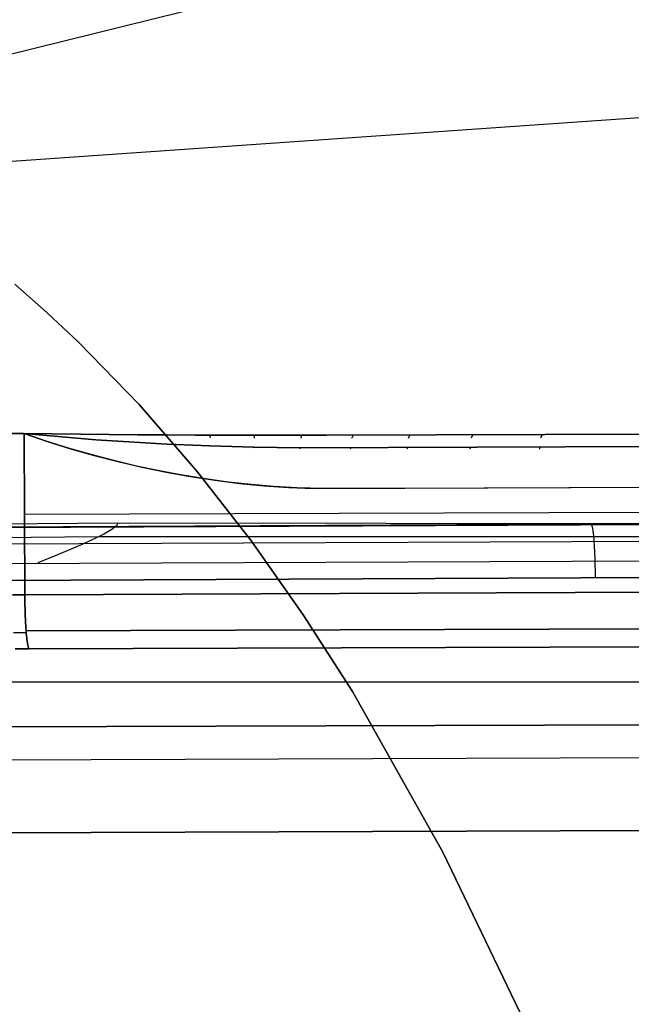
# Model space of a CAD drawing. Header units: millimetres. Extents: x -273 to 273, y -240 to 302.
# Tile 143 of 256: x -177 to -160, y 221 to 248. Entities that reach past the tile are written whole.
import ezdxf

# ---------------------------------------------------------------- set-up
doc = ezdxf.new("R2010")
doc.units = ezdxf.units.MM
doc.header["$MEASUREMENT"] = 0
doc.layers.add('IGES level 1', color=7, linetype='Continuous', true_color=0x3e413d)
doc.layers.add('IGES level 2', color=7, linetype='Continuous', true_color=0x008000)

msp = doc.modelspace()

# ---------------------------------------------------------------- linework, layer by layer
at = {"layer": 'IGES level 1'}
for p, q in [((-88.292, 236.7, 360.173), (-167.965, 236.472, 364.74)), ((-176.386, 236.518, 363.823), (-176.735, 236.517, 363.844)), ((-176.727, 236.517, 363.844), (-176.386, 236.518, 363.823)), ((-176.386, 236.518, 363.823), (-175.605, 236.508, 364.023)), ((-174.399, 236.342, 363.858), (-176.386, 236.518, 363.823)), ((-176.386, 236.518, 363.823), (-175.744, 236.3, 363.772)), ((-176.386, 236.518, 363.823), (-176.365, 232.04, 363.81)), ((-175.771, 236.308, 363.774), (-176.386, 236.518, 363.823)), ((-176.386, 236.518, 363.823), (-174.399, 236.342, 363.858)), ((-175.605, 236.508, 364.022), (-176.386, 236.518, 363.823)), ((-176.365, 232.04, 363.81), (-176.386, 236.518, 363.823)), ((-175.605, 236.508, 364.023), (-174.818, 236.499, 364.2)), ((-174.818, 236.499, 364.2), (-175.605, 236.508, 364.022)), ((-174.818, 236.499, 364.2), (-174.026, 236.491, 364.355)), ((-174.026, 236.491, 364.355), (-174.818, 236.499, 364.2)), ((-174.026, 236.491, 364.355), (-173.231, 236.485, 364.487)), ((-173.231, 236.485, 364.487), (-174.026, 236.491, 364.355)), ((-173.231, 236.485, 364.487), (-172.431, 236.479, 364.595)), ((-172.432, 236.479, 364.596), (-173.231, 236.485, 364.487)), ((-172.441, 236.48, 364.57), (-172.411, 236.418, 364.191)), ((-171.629, 236.475, 364.679), (-172.432, 236.479, 364.596)), ((-172.431, 236.479, 364.595), (-171.629, 236.475, 364.679)), ((-171.629, 236.475, 364.679), (-170.825, 236.472, 364.738)), ((-170.825, 236.472, 364.738), (-171.629, 236.475, 364.679)), ((-171.244, 236.474, 364.707), (-171.223, 236.402, 364.234)), ((-170.825, 236.472, 364.738), (-170.019, 236.47, 364.773)), ((-170.019, 236.47, 364.772), (-170.825, 236.472, 364.738)), ((-170.019, 236.47, 364.773), (-169.362, 236.47, 364.782)), ((-169.334, 236.47, 364.781), (-170.019, 236.47, 364.772)), ((-170.003, 236.47, 364.772), (-170, 236.391, 364.238)), ((-169.362, 236.47, 364.782), (-168.705, 236.47, 364.772)), ((-168.65, 236.471, 364.77), (-169.334, 236.47, 364.781)), ((-168.685, 236.47, 364.772), (-168.707, 236.385, 364.199)), ((-168.705, 236.47, 364.772), (-167.993, 236.472, 364.741)), ((-167.965, 236.472, 364.74), (-168.65, 236.471, 364.77)), ((-167.993, 236.472, 364.741), (-123.031, 236.618, 361.818)), ((-167.256, 236.474, 364.695), (-167.298, 236.383, 364.101)), ((-165.68, 236.48, 364.577), (-165.726, 236.384, 363.97)), ((-163.935, 236.487, 364.448), (-163.981, 236.385, 363.827)), ((-162.008, 236.494, 364.307), (-162.054, 236.386, 363.67)), ((-175.151, 236.113, 363.725), (-175.771, 236.308, 363.774)), ((-175.744, 236.3, 363.772), (-175.096, 236.097, 363.721)), ((-174.527, 235.932, 363.676), (-175.151, 236.113, 363.725)), ((-175.096, 236.097, 363.721), (-174.442, 235.909, 363.669)), ((-172.413, 236.222, 363.862), (-174.399, 236.342, 363.858)), ((-174.399, 236.342, 363.858), (-172.413, 236.222, 363.862)), ((-172.413, 236.222, 363.862), (-172.414, 236.21, 363.848)), ((-171.231, 236.174, 363.844), (-172.413, 236.222, 363.862)), ((-172.413, 236.222, 363.862), (-171.231, 236.174, 363.844)), ((-171.231, 236.174, 363.844), (-171.232, 236.155, 363.823)), ((-170.015, 236.141, 363.808), (-171.231, 236.174, 363.844)), ((-171.231, 236.174, 363.844), (-170.015, 236.141, 363.808)), ((-170.015, 236.141, 363.808), (-170.017, 236.115, 363.779)), ((-168.732, 236.123, 363.748), (-170.015, 236.141, 363.808)), ((-170.015, 236.141, 363.808), (-168.732, 236.123, 363.748)), ((-168.732, 236.123, 363.748), (-168.735, 236.09, 363.711)), ((-121.607, 236.29, 360.719), (-168.732, 236.123, 363.748)), ((-168.732, 236.123, 363.748), (-121.607, 236.29, 360.719)), ((-167.331, 236.103, 363.631), (-167.333, 236.082, 363.609)), ((-167.329, 236.122, 363.654), (-167.331, 236.103, 363.631)), ((-165.759, 236.106, 363.511), (-165.761, 236.082, 363.485)), ((-165.757, 236.129, 363.538), (-165.759, 236.106, 363.511)), ((-164.012, 236.109, 363.379), (-164.015, 236.081, 363.348)), ((-164.01, 236.136, 363.41), (-164.012, 236.109, 363.379)), ((-162.084, 236.113, 363.234), (-162.087, 236.08, 363.199)), ((-162.082, 236.144, 363.27), (-162.084, 236.113, 363.234)), ((-173.898, 235.766, 363.626), (-174.527, 235.932, 363.676)), ((-174.442, 235.909, 363.669), (-173.783, 235.737, 363.617)), ((-173.266, 235.615, 363.576), (-173.898, 235.766, 363.626)), ((-173.783, 235.737, 363.617), (-173.118, 235.582, 363.565)), ((-172.631, 235.48, 363.527), (-173.266, 235.615, 363.576)), ((-173.118, 235.582, 363.565), (-172.448, 235.443, 363.512)), ((-171.992, 235.36, 363.477), (-172.631, 235.48, 363.527)), ((-172.448, 235.443, 363.512), (-171.773, 235.323, 363.46)), ((-171.35, 235.257, 363.427), (-171.992, 235.36, 363.477)), ((-171.773, 235.323, 363.46), (-171.095, 235.22, 363.407)), ((-170.719, 235.171, 363.378), (-171.35, 235.257, 363.427)), ((-171.095, 235.22, 363.407), (-170.413, 235.135, 363.355)), ((-170.086, 235.102, 363.33), (-170.719, 235.171, 363.378)), ((-170.413, 235.135, 363.355), (-169.729, 235.069, 363.302)), ((-169.452, 235.048, 363.281), (-170.086, 235.102, 363.33)), ((-169.729, 235.069, 363.302), (-169.042, 235.022, 363.25)), ((-168.816, 235.011, 363.233), (-169.452, 235.048, 363.281)), ((-169.042, 235.022, 363.25), (-168.354, 234.996, 363.198)), ((-168.069, 234.991, 363.176), (-168.816, 235.011, 363.233)), ((-168.354, 234.996, 363.198), (-132.523, 235.128, 360.784)), ((-88.35, 235.262, 358.6), (-165.824, 234.994, 363.008)), ((-165.824, 234.994, 363.008), (-168.069, 234.991, 363.176)), ((-176.376, 234.279, 363.815), (-117.652, 234.473, 359.931)), ((-152.513, 234.016, 413.863), (-228.542, 233.687, 420.443)), ((-228.542, 233.687, 420.443), (-152.513, 234.016, 413.863)), ((-160.636, 233.984, 414.491), (-160.64, 233.987, 414.44)), ((-160.632, 233.978, 414.542), (-160.636, 233.984, 414.491)), ((-160.629, 233.972, 414.593), (-160.632, 233.978, 414.542)), ((-160.625, 233.963, 414.643), (-160.629, 233.972, 414.593)), ((-160.621, 233.953, 414.693), (-160.625, 233.963, 414.643)), ((-160.618, 233.941, 414.742), (-160.621, 233.953, 414.693)), ((-160.614, 233.927, 414.792), (-160.618, 233.941, 414.742)), ((-160.61, 233.911, 414.84), (-160.614, 233.927, 414.792)), ((-160.607, 233.894, 414.888), (-160.61, 233.911, 414.84)), ((-160.603, 233.876, 414.936), (-160.607, 233.894, 414.888)), ((-160.6, 233.855, 414.983), (-160.603, 233.876, 414.936)), ((-160.596, 233.833, 415.029), (-160.6, 233.855, 414.983)), ((-160.593, 233.81, 415.074), (-160.596, 233.833, 415.029)), ((-160.59, 233.785, 415.119), (-160.593, 233.81, 415.074)), ((-160.586, 233.758, 415.162), (-160.59, 233.785, 415.119)), ((-160.583, 233.73, 415.205), (-160.586, 233.758, 415.162)), ((-160.58, 233.701, 415.247), (-160.583, 233.73, 415.205)), ((-160.577, 233.67, 415.288), (-160.58, 233.701, 415.247)), ((-160.574, 233.638, 415.327), (-160.577, 233.67, 415.288)), ((-160.571, 233.604, 415.366), (-160.574, 233.638, 415.327)), ((-228.436, 233.232, 421.44), (-152.443, 233.563, 414.861)), ((-160.568, 233.57, 415.403), (-160.571, 233.604, 415.366)), ((-160.565, 233.533, 415.439), (-160.568, 233.57, 415.403)), ((-160.563, 233.496, 415.474), (-160.565, 233.533, 415.439)), ((-160.56, 233.458, 415.508), (-160.563, 233.496, 415.474)), ((-160.558, 233.418, 415.54), (-160.56, 233.458, 415.508)), ((-160.555, 233.377, 415.571), (-160.558, 233.418, 415.54)), ((-160.553, 233.335, 415.601), (-160.555, 233.377, 415.571)), ((-160.551, 233.293, 415.629), (-160.553, 233.335, 415.601)), ((-160.549, 233.249, 415.655), (-160.551, 233.293, 415.629)), ((-160.547, 233.205, 415.68), (-160.549, 233.249, 415.655)), ((-160.545, 233.159, 415.704), (-160.547, 233.205, 415.68)), ((-160.543, 233.113, 415.726), (-160.545, 233.159, 415.704)), ((-160.541, 233.066, 415.746), (-160.543, 233.113, 415.726)), ((-160.54, 233.019, 415.765), (-160.541, 233.066, 415.746)), ((-160.538, 232.97, 415.782), (-160.54, 233.019, 415.765)), ((-160.537, 232.922, 415.798), (-160.538, 232.97, 415.782)), ((-160.536, 232.872, 415.812), (-160.537, 232.922, 415.798)), ((-160.535, 232.823, 415.824), (-160.536, 232.872, 415.812)), ((-160.534, 232.773, 415.834), (-160.535, 232.823, 415.824)), ((-152.41, 232.548, 415.284), (-228.387, 232.216, 421.86)), ((-228.387, 232.216, 421.86), (-152.41, 232.548, 415.284)), ((-160.533, 232.722, 415.843), (-160.534, 232.773, 415.834)), ((-160.532, 232.671, 415.85), (-160.533, 232.722, 415.843)), ((-160.532, 232.621, 415.856), (-160.532, 232.671, 415.85)), ((-160.531, 232.57, 415.859), (-160.532, 232.621, 415.856)), ((-160.531, 232.518, 415.861), (-160.531, 232.57, 415.859)), ((-117.647, 232.277, 359.868), (-176.365, 232.04, 363.81)), ((-176.365, 232.04, 363.81), (-117.647, 232.277, 359.868)), ((-176.365, 232.04, 363.81), (-176.706, 232.039, 363.831)), ((-176.706, 232.039, 363.831), (-176.365, 232.04, 363.81)), ((-176.364, 231.988, 363.811), (-176.365, 232.04, 363.81)), ((-176.365, 232.04, 363.81), (-176.364, 231.988, 363.811)), ((-176.364, 231.936, 363.813), (-176.364, 231.988, 363.811)), ((-176.364, 231.988, 363.811), (-176.364, 231.936, 363.813)), ((-176.363, 231.884, 363.818), (-176.364, 231.936, 363.813)), ((-176.364, 231.936, 363.813), (-176.363, 231.884, 363.818)), ((-176.363, 231.832, 363.824), (-176.363, 231.884, 363.818)), ((-176.363, 231.884, 363.818), (-176.363, 231.832, 363.824)), ((-176.362, 231.78, 363.832), (-176.363, 231.832, 363.824)), ((-176.363, 231.832, 363.824), (-176.362, 231.78, 363.832)), ((-176.361, 231.729, 363.842), (-176.362, 231.78, 363.832)), ((-176.362, 231.78, 363.832), (-176.361, 231.729, 363.842)), ((-176.36, 231.678, 363.853), (-176.361, 231.729, 363.842)), ((-176.361, 231.729, 363.842), (-176.36, 231.678, 363.854)), ((-176.358, 231.628, 363.867), (-176.36, 231.678, 363.853)), ((-176.36, 231.678, 363.854), (-176.358, 231.628, 363.867)), ((-176.357, 231.578, 363.882), (-176.358, 231.628, 363.867)), ((-176.358, 231.628, 363.867), (-176.357, 231.578, 363.882)), ((-176.356, 231.528, 363.899), (-176.357, 231.578, 363.882)), ((-176.357, 231.578, 363.882), (-176.355, 231.528, 363.899)), ((-176.354, 231.479, 363.917), (-176.356, 231.528, 363.899)), ((-176.355, 231.528, 363.899), (-176.354, 231.479, 363.917)), ((-176.352, 231.431, 363.938), (-176.354, 231.479, 363.917)), ((-176.354, 231.479, 363.917), (-176.352, 231.431, 363.938)), ((-176.35, 231.384, 363.959), (-176.352, 231.431, 363.938)), ((-176.352, 231.431, 363.938), (-176.35, 231.384, 363.96)), ((-176.348, 231.337, 363.983), (-176.35, 231.384, 363.959)), ((-176.35, 231.384, 363.96), (-176.348, 231.337, 363.983)), ((-176.346, 231.291, 364.008), (-176.348, 231.337, 363.983)), ((-176.348, 231.337, 363.983), (-176.346, 231.291, 364.008)), ((-176.343, 231.246, 364.035), (-176.346, 231.291, 364.008)), ((-176.346, 231.291, 364.008), (-176.343, 231.247, 364.035)), ((-176.343, 231.247, 364.035), (-176.341, 231.203, 364.063)), ((-176.341, 231.203, 364.063), (-176.343, 231.246, 364.035)), ((-176.338, 231.16, 364.093), (-176.341, 231.203, 364.063)), ((-176.341, 231.203, 364.063), (-176.338, 231.16, 364.093)), ((-117.624, 231.235, 360.249), (-176.33, 231.038, 364.191)), ((-176.33, 231.038, 364.191), (-117.624, 231.235, 360.249)), ((-176.683, 230.998, 364.249), (-176.327, 230.999, 364.226)), ((-176.336, 231.118, 364.124), (-176.338, 231.16, 364.093)), ((-176.338, 231.16, 364.093), (-176.336, 231.118, 364.124)), ((-176.333, 231.077, 364.157), (-176.336, 231.118, 364.124)), ((-176.336, 231.118, 364.124), (-176.333, 231.077, 364.157)), ((-176.33, 231.038, 364.191), (-176.333, 231.077, 364.157)), ((-176.333, 231.077, 364.157), (-176.33, 231.038, 364.191)), ((-176.327, 231, 364.226), (-176.33, 231.038, 364.191)), ((-176.33, 231.038, 364.191), (-176.327, 231, 364.226)), ((-176.324, 230.963, 364.262), (-176.327, 231, 364.226)), ((-176.327, 231, 364.226), (-176.324, 230.963, 364.262)), ((-176.321, 230.928, 364.299), (-176.324, 230.963, 364.262)), ((-176.324, 230.963, 364.262), (-176.321, 230.928, 364.299)), ((-176.318, 230.894, 364.338), (-176.321, 230.928, 364.299)), ((-176.321, 230.928, 364.299), (-176.318, 230.894, 364.338)), ((-176.314, 230.861, 364.378), (-176.318, 230.894, 364.338)), ((-176.318, 230.894, 364.338), (-176.314, 230.861, 364.378)), ((-176.311, 230.83, 364.419), (-176.314, 230.861, 364.378)), ((-176.314, 230.861, 364.378), (-176.311, 230.83, 364.419)), ((-176.307, 230.8, 364.46), (-176.311, 230.83, 364.419)), ((-176.311, 230.83, 364.419), (-176.307, 230.8, 364.461)), ((-176.304, 230.772, 364.503), (-176.307, 230.8, 364.46)), ((-176.307, 230.8, 364.461), (-176.304, 230.772, 364.503)), ((-176.3, 230.745, 364.547), (-176.304, 230.772, 364.503)), ((-176.304, 230.772, 364.503), (-176.3, 230.745, 364.547)), ((-176.296, 230.72, 364.592), (-176.3, 230.745, 364.547)), ((-176.3, 230.745, 364.547), (-176.296, 230.72, 364.592)), ((-176.293, 230.696, 364.638), (-176.296, 230.72, 364.592)), ((-176.296, 230.72, 364.592), (-176.293, 230.696, 364.638)), ((-176.289, 230.674, 364.684), (-176.293, 230.696, 364.638)), ((-176.293, 230.696, 364.638), (-176.289, 230.674, 364.684)), ((-176.285, 230.653, 364.731), (-176.289, 230.674, 364.684)), ((-176.289, 230.674, 364.684), (-176.285, 230.653, 364.731)), ((-176.281, 230.634, 364.779), (-176.285, 230.653, 364.731)), ((-176.285, 230.653, 364.731), (-176.281, 230.634, 364.779)), ((-176.277, 230.617, 364.827), (-176.281, 230.634, 364.779)), ((-176.281, 230.634, 364.779), (-176.277, 230.617, 364.827)), ((-117.566, 230.737, 361.291), (-176.244, 230.54, 365.23)), ((-176.244, 230.54, 365.23), (-117.566, 230.737, 361.291)), ((-176.63, 230.539, 365.255), (-176.244, 230.54, 365.23)), ((-176.244, 230.54, 365.23), (-176.63, 230.539, 365.255)), ((-176.273, 230.601, 364.876), (-176.277, 230.617, 364.827)), ((-176.277, 230.617, 364.827), (-176.273, 230.601, 364.876)), ((-176.269, 230.587, 364.926), (-176.273, 230.601, 364.876)), ((-176.273, 230.601, 364.876), (-176.269, 230.587, 364.926)), ((-176.265, 230.575, 364.976), (-176.269, 230.587, 364.926)), ((-176.269, 230.587, 364.926), (-176.265, 230.575, 364.976)), ((-176.261, 230.565, 365.026), (-176.265, 230.575, 364.976)), ((-176.265, 230.575, 364.976), (-176.261, 230.565, 365.026)), ((-176.257, 230.556, 365.077), (-176.261, 230.565, 365.026)), ((-176.261, 230.565, 365.026), (-176.257, 230.556, 365.077)), ((-176.253, 230.549, 365.128), (-176.257, 230.556, 365.077)), ((-176.257, 230.556, 365.077), (-176.253, 230.549, 365.128)), ((-176.248, 230.544, 365.179), (-176.253, 230.549, 365.128)), ((-176.253, 230.549, 365.128), (-176.248, 230.544, 365.179)), ((-176.244, 230.54, 365.23), (-176.248, 230.544, 365.179)), ((-176.248, 230.544, 365.179), (-176.244, 230.54, 365.23)), ((-182.874, 229.629, 383.444), (0, 229.629, 383.444)), ((-120.662, 228.566, 404.709), (-180.882, 228.362, 408.798)), ((-180.882, 228.362, 408.798), (-120.662, 228.566, 404.709)), ((-181.752, 227.45, 410.88), (-121.243, 227.659, 406.745)), ((-119.837, 225.633, 407.518), (-179.647, 225.427, 411.557)), ((-179.647, 225.427, 411.557), (-119.837, 225.633, 407.518))]:
    msp.add_line(p, q, dxfattribs=at)
at = {"layer": 'IGES level 2', "color": 31, "true_color": 0xfabe47}
for p, q in [((-169.619, 248.81, 772.49), (-176.886, 247.007, 773.909)), ((-151.85, 245.803, 581.659), (-189.273, 243.194, 584.252)), ((-176.646, 240.658, 762.431), (-175.748, 239.87, 760.368)), ((-175.748, 239.87, 760.368), (-176.646, 240.658, 762.431)), ((-175.748, 239.87, 760.368), (-174.873, 239.051, 758.241)), ((-174.873, 239.051, 758.241), (-175.748, 239.87, 760.368)), ((-174.873, 239.051, 758.241), (-173.19, 237.32, 753.802)), ((-173.19, 237.32, 753.802), (-174.873, 239.051, 758.241)), ((-173.19, 237.32, 753.802), (-171.592, 235.476, 749.126)), ((-171.592, 235.476, 749.126), (-173.19, 237.32, 753.802)), ((-171.592, 235.476, 749.126), (-170.076, 233.528, 744.224)), ((-170.076, 233.528, 744.224), (-171.592, 235.476, 749.126)), ((-149.214, 234.063, 435.085), (-212.62, 233.737, 440.348)), ((-173.787, 234.029, 436.904), (-212.62, 233.737, 440.348)), ((-173.822, 233.954, 434.038), (-173.952, 233.851, 431.175)), ((-173.787, 234.029, 436.904), (-173.822, 233.954, 434.038)), ((-108.786, 233.942, 432.702), (-173.787, 234.029, 436.904)), ((-174.322, 233.646, 426.914), (-213.275, 233.373, 430.364)), ((-174.176, 233.721, 428.32), (-174.494, 233.563, 425.475)), ((-109.121, 233.647, 422.708), (-174.322, 233.646, 426.914)), ((-173.952, 233.851, 431.175), (-174.176, 233.721, 428.32)), ((-174.906, 233.378, 422.643), (-175.411, 233.167, 419.829)), ((-174.494, 233.563, 425.475), (-174.906, 233.378, 422.643)), ((-170.076, 233.528, 744.224), (-168.638, 231.486, 739.108)), ((-168.638, 231.486, 739.108), (-170.076, 233.528, 744.224)), ((-175.411, 233.167, 419.829), (-176.009, 232.928, 417.035)), ((-215.339, 232.754, 420.534), (-143.687, 233.046, 414.688)), ((-215.339, 232.754, 420.534), (-143.687, 233.046, 414.688)), ((-168.638, 231.486, 739.108), (-167.276, 229.36, 733.789)), ((-167.276, 229.36, 733.789), (-168.638, 231.486, 739.108)), ((-167.276, 229.36, 733.789), (-164.763, 224.895, 722.586)), ((-164.763, 224.895, 722.586), (-167.276, 229.36, 733.789)), ((-164.763, 224.895, 722.586), (-162.507, 220.211, 710.707)), ((-162.507, 220.211, 710.707), (-164.763, 224.895, 722.586))]:
    msp.add_line(p, q, dxfattribs=at)

doc.saveas('drawing.dxf')
